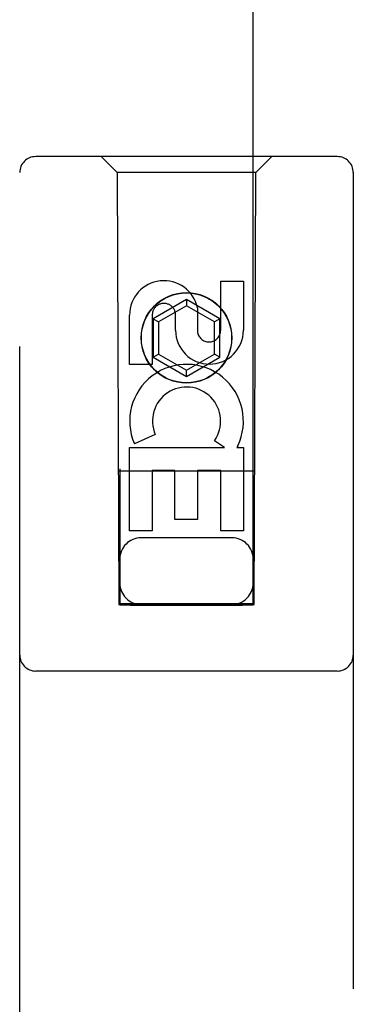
# Model space of a CAD drawing. Header units: inches. Extents: x 0 to 278, y 0 to 180.
# Tile 67 of 80: x 129.947 to 130.572, y 93.248 to 95.095. Entities that reach past the tile are written whole.
import ezdxf

# ---------------------------------------------------------------- set-up
doc = ezdxf.new("R2010")
doc.units = ezdxf.units.IN
doc.header["$LTSCALE"] = 15.310625
doc.header["$MEASUREMENT"] = 0
doc.linetypes.add('HIDDEN', pattern=[0.2, 0.1, -0.1])
doc.layers.add('RIGHTHAND_DOOR_ASSEMBLY', color=7, linetype='CONTINUOUS')

msp = doc.modelspace()

# ---------------------------------------------------------------- linework, layer by layer
at = {"layer": 'RIGHTHAND_DOOR_ASSEMBLY', "color": 8, "linetype": 'HIDDEN'}
for p, q in [((130.1343, 130.9982), (130.1343, 93.9966)), ((130.3843, 93.9966), (130.3843, 130.9982)), ((130.5418, 94.8382), (129.9768, 94.8382)), ((130.1293, 94.8082), (130.0993, 94.8382)), ((130.3893, 94.8082), (130.4193, 94.8382)), ((129.9468, 92.9507), (129.9468, 94.8082)), ((130.3893, 94.8082), (130.1293, 94.8082)), ((130.1293, 94.8082), (130.1328, 93.9982)), ((130.3858, 93.9982), (130.3893, 94.8082)), ((130.5718, 94.8082), (130.5718, 92.9507)), ((130.3234, 94.6048), (130.3659, 94.6048)), ((130.3234, 94.5124), (130.3234, 94.6048)), ((130.3659, 94.6048), (130.3659, 94.5124)), ((130.2593, 94.5701), (130.1968, 94.534)), ((130.3218, 94.534), (130.2593, 94.5701)), ((130.2593, 94.5701), (130.2593, 94.5585)), ((130.2593, 94.5585), (130.2068, 94.5282)), ((130.3118, 94.5282), (130.2593, 94.5585)), ((130.2799, 94.5547), (130.2799, 94.5084)), ((130.1527, 94.4485), (130.1527, 94.5409)), ((130.1951, 94.5409), (130.1951, 94.4485)), ((130.1968, 94.534), (130.2068, 94.5282)), ((130.1968, 94.534), (130.1968, 94.4618)), ((130.2068, 94.5282), (130.2068, 94.4676)), ((130.239, 94.5124), (130.239, 94.5409)), ((130.3218, 94.534), (130.3118, 94.5282)), ((130.3118, 94.4676), (130.3118, 94.5282)), ((130.3218, 94.4618), (130.3218, 94.534)), ((130.1968, 94.4618), (130.2068, 94.4676)), ((130.1968, 94.4618), (130.2593, 94.4258)), ((130.2068, 94.4676), (130.2593, 94.4373)), ((130.2593, 94.4373), (130.3118, 94.4676)), ((130.2593, 94.4258), (130.3218, 94.4618)), ((130.3218, 94.4618), (130.3118, 94.4676)), ((130.1951, 94.4485), (130.1527, 94.4485)), ((130.2593, 94.4258), (130.2593, 94.4373)), ((130.2008, 94.3166), (130.1617, 94.2997)), ((130.1527, 94.2922), (130.3303, 94.2922)), ((130.1527, 94.1361), (130.1527, 94.2922)), ((130.3303, 94.2922), (130.3117, 94.3052)), ((130.3554, 94.2957), (130.3536, 94.2922)), ((130.3536, 94.2922), (130.3659, 94.2922)), ((130.3659, 94.2922), (130.3659, 94.1361)), ((130.3869, 94.2482), (130.1317, 94.2482)), ((130.2375, 94.2496), (130.1951, 94.2496)), ((130.1951, 94.2496), (130.1951, 94.1361)), ((130.2375, 94.1574), (130.2375, 94.2496)), ((130.3234, 94.2496), (130.28, 94.2496)), ((130.28, 94.2496), (130.28, 94.1574)), ((130.3234, 94.1361), (130.3234, 94.2496)), ((130.28, 94.1574), (130.2375, 94.1574)), ((130.1951, 94.1361), (130.1527, 94.1361)), ((130.3443, 94.1232), (130.1743, 94.1232)), ((130.3659, 94.1361), (130.3234, 94.1361)), ((130.1328, 93.9982), (130.3858, 93.9982)), ((130.1352, 93.9996), (130.1367, 93.9996)), ((130.1367, 93.9996), (130.1402, 93.9996)), ((130.1402, 93.9965), (130.1367, 93.9966)), ((130.1402, 93.9996), (130.1543, 93.9997)), ((130.1543, 93.9965), (130.1402, 93.9965)), ((130.1543, 93.9997), (130.377, 93.9997)), ((130.1543, 93.9965), (130.3643, 93.9965)), ((130.3784, 93.9965), (130.3643, 93.9965)), ((130.377, 93.9997), (130.3819, 93.9996)), ((130.3819, 93.9966), (130.3784, 93.9965)), ((130.3834, 93.9966), (130.3819, 93.9966)), ((130.5418, 93.8732), (129.9768, 93.8732))]:
    msp.add_line(p, q, dxfattribs=at)
for points in [[(130.1343, 93.9996), (130.1344, 93.9996), (130.1347, 93.9996), (130.1352, 93.9996)], [(130.1367, 93.9966), (130.1352, 93.9966), (130.1347, 93.9966), (130.1344, 93.9966), (130.1343, 93.9966)], [(130.3819, 93.9996), (130.3834, 93.9996), (130.3839, 93.9996), (130.3842, 93.9996), (130.3843, 93.9996)], [(130.3843, 93.9966), (130.3842, 93.9966), (130.3839, 93.9966), (130.3834, 93.9966)]]:
    msp.add_lwpolyline(points, dxfattribs=at)
for radius in [0.085, 0.0845]:
    msp.add_circle((130.2593, 94.4982), radius, dxfattribs=at)
for centre, radius, start, end in [((129.9768, 94.8082), 0.03, 90, 180), ((130.5418, 94.8082), 0.03, 0, 90), ((130.217, 94.541), 0.0644, 12.2995, 180.0775), ((130.217, 94.5409), 0.0219, 359.9011, 180), ((130.3024, 94.5124), 0.0635, 180, 360), ((130.3015, 94.5124), 0.0219, 190.307, 360), ((130.2594, 94.342), 0.1065, 334.2636, 203.4027), ((130.2594, 94.342), 0.0639, 324.8895, 203.4026), ((130.1743, 94.0832), 0.04, 90, 180), ((130.3443, 94.0832), 0.04, 0, 90), ((130.1743, 94.0382), 0.04, 180, 270), ((130.3443, 94.0382), 0.04, 270, 360), ((129.9768, 93.9032), 0.03, 180, 270), ((130.5418, 93.9032), 0.03, 270, 360)]:
    msp.add_arc(centre, radius, start, end, dxfattribs=at)

doc.saveas('drawing.dxf')
